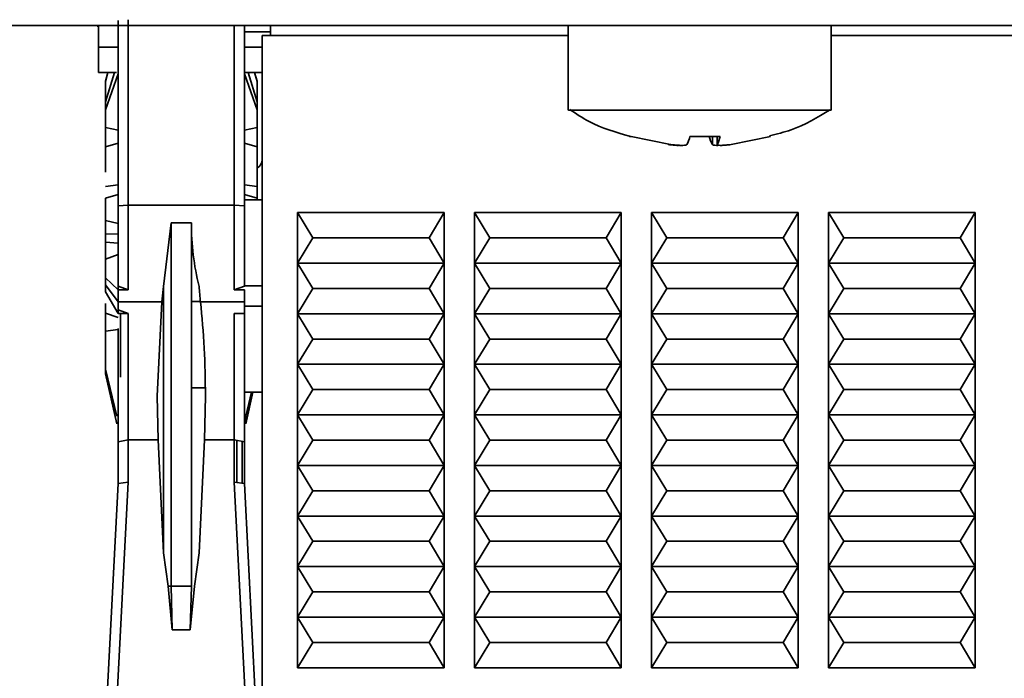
# Model space of a CAD drawing. Header units: millimetres. Extents: x 0 to 420, y 0 to 297.
# Tile 5 of 110: x 126.48 to 136.22, y 95.4 to 101.91. Entities that reach past the tile are written whole.
import ezdxf

# ---------------------------------------------------------------- set-up
doc = ezdxf.new("R2010")
doc.units = ezdxf.units.MM
doc.linetypes.add('CENTERX2', pattern=[20.32, 12.7, -2.54, 2.54, -2.54])

msp = doc.modelspace()

# ---------------------------------------------------------------- linework, layer by layer
at = {"color": 7, "linetype": 'CENTERX2'}
msp.add_line((91.1786, 101.8527), (176.1786, 101.8527), dxfattribs=at)
at = {"color": 7, "linetype": 'Continuous', "lineweight": 35}
for p, q in [((213.2287, 101.8527), (91.6286, 101.8527)), ((127.2556, 101.8414), (127.2556, 101.8527)), ((127.2556, 101.8414), (127.2611, 101.8414)), ((127.2611, 101.8527), (127.2611, 101.6397)), ((127.4536, 101.9022), (127.4536, 100.0695)), ((127.5536, 100.0778), (127.5537, 101.9105)), ((128.6036, 101.8527), (128.6036, 100.0778)), ((128.7036, 101.8527), (128.7036, 100.0695)), ((128.9611, 101.8527), (128.9611, 101.7527)), ((131.9036, 101.8527), (131.9036, 101.0173)), ((134.5036, 101.0173), (134.5036, 101.8527)), ((128.9611, 101.7897), (128.7036, 101.7897)), ((128.8786, 101.7527), (128.8786, 94.9527)), ((128.8786, 101.7527), (131.9036, 101.7527)), ((134.5036, 101.7527), (146.5819, 101.7527)), ((127.2611, 101.3897), (127.4393, 101.3897)), ((127.3286, 101.0983), (127.4178, 101.3897)), ((127.3286, 101.2977), (127.354, 101.3897)), ((127.3531, 101.3897), (127.3286, 101.3012)), ((127.3286, 101.0192), (127.4536, 101.3752)), ((128.7036, 101.3897), (128.8786, 101.3897)), ((128.7036, 101.3752), (128.8286, 101.0192)), ((128.8286, 101.0983), (128.7395, 101.3897)), ((128.8033, 101.3897), (128.8286, 101.2977)), ((128.8286, 101.3012), (128.8042, 101.3897)), ((127.3286, 101.3012), (127.3286, 101.2977)), ((127.3286, 101.0983), (127.3286, 101.2977)), ((128.8286, 101.3012), (128.8286, 101.2977)), ((128.8286, 101.2977), (128.8286, 101.0983)), ((127.3286, 101.0983), (127.3286, 101.0192)), ((128.8286, 101.0983), (128.8286, 101.0192)), ((127.3286, 101.0192), (127.3286, 100.843)), ((128.8286, 101.0192), (128.8286, 100.843)), ((127.3286, 100.843), (127.4536, 100.8166)), ((128.7036, 100.8166), (128.8286, 100.843)), ((128.8286, 100.843), (128.8286, 100.6539)), ((132.5263, 100.7548), (132.5105, 100.7548)), ((132.5263, 100.7548), (132.9162, 100.6753)), ((133.4069, 100.7548), (133.1078, 100.7548)), ((133.3761, 100.7548), (133.3761, 100.6741)), ((133.5144, 100.6753), (133.9043, 100.7548)), ((133.8968, 100.7548), (133.9043, 100.7548)), ((127.4536, 100.6906), (127.3286, 100.6539)), ((128.8286, 100.6539), (128.7036, 100.6906)), ((127.4536, 100.5739), (127.4536, 100.4861)), ((128.8286, 100.6539), (128.8286, 100.2609)), ((127.3286, 100.2609), (127.4536, 100.2784)), ((128.7036, 100.2784), (128.8286, 100.2609)), ((127.4536, 100.1828), (127.3286, 100.1462)), ((128.8286, 100.1462), (128.7036, 100.1828)), ((128.8286, 100.2609), (128.8286, 100.1462)), ((127.5536, 100.0778), (127.4536, 100.0695)), ((127.5536, 100.0778), (127.5536, 99.2392)), ((128.6036, 100.0778), (127.5536, 100.0778)), ((128.6036, 99.2392), (128.6036, 100.0778)), ((128.7036, 100.0695), (128.6036, 100.0778)), ((128.7036, 100.1277), (128.8786, 100.1277)), ((128.8286, 100.1462), (128.8286, 100.1277)), ((128.7036, 100.0695), (128.7036, 99.2765)), ((129.2286, 99.5027), (129.2286, 100.0027)), ((129.3786, 99.7527), (129.2286, 100.0027)), ((129.2286, 100.0027), (130.6786, 100.0027)), ((130.6786, 100.0027), (130.5286, 99.7527)), ((130.6786, 100.0027), (130.6786, 99.5027)), ((131.1286, 99.7527), (130.9786, 100.0027)), ((130.9786, 100.0027), (132.4286, 100.0027)), ((130.9786, 99.5027), (130.9786, 100.0027)), ((132.4286, 100.0027), (132.2786, 99.7527)), ((132.4286, 100.0027), (132.4286, 99.5027)), ((132.8786, 99.7527), (132.7286, 100.0027)), ((132.7286, 100.0027), (134.1786, 100.0027)), ((132.7286, 99.5027), (132.7286, 100.0027)), ((134.1786, 100.0027), (134.0286, 99.7527)), ((134.1786, 100.0027), (134.1786, 99.5027)), ((134.4786, 99.5027), (134.4786, 100.0027)), ((134.6286, 99.7527), (134.4786, 100.0027)), ((134.4786, 100.0027), (135.9286, 100.0027)), ((135.9286, 100.0027), (135.7786, 99.7527)), ((135.9286, 100.0027), (135.9286, 99.5027)), ((127.3286, 99.9236), (127.4536, 99.8966)), ((127.9028, 99.2731), (127.9786, 99.9027)), ((127.9786, 99.9027), (128.1786, 99.9027)), ((127.9787, 96.3103), (127.9786, 99.9027)), ((128.1786, 99.9027), (128.1786, 96.3103)), ((127.3286, 99.7934), (127.3286, 99.7108)), ((127.4536, 99.7881), (127.3286, 99.7934)), ((127.3286, 99.7108), (127.4536, 99.7014)), ((129.2286, 99.5027), (129.3786, 99.7527)), ((130.5286, 99.7527), (129.3786, 99.7527)), ((130.5286, 99.7527), (130.6786, 99.5027)), ((130.9786, 99.5027), (131.1286, 99.7527)), ((132.2786, 99.7527), (131.1286, 99.7527)), ((132.2786, 99.7527), (132.4286, 99.5027)), ((132.7286, 99.5027), (132.8786, 99.7527)), ((134.0286, 99.7527), (132.8786, 99.7527)), ((134.0286, 99.7527), (134.1786, 99.5027)), ((134.4786, 99.5027), (134.6286, 99.7527)), ((135.7786, 99.7527), (134.6286, 99.7527)), ((135.7786, 99.7527), (135.9286, 99.5027)), ((127.3286, 99.5435), (127.4536, 99.5899)), ((127.3286, 99.5435), (127.3286, 99.3594)), ((129.2286, 99.5027), (130.6786, 99.5027)), ((129.3786, 99.2527), (129.2286, 99.5027)), ((129.2286, 99.0027), (129.2286, 99.5027)), ((130.6786, 99.5027), (130.5286, 99.2527)), ((130.6786, 99.5027), (130.6786, 99.0027)), ((130.9786, 99.5027), (132.4286, 99.5027)), ((131.1286, 99.2527), (130.9786, 99.5027)), ((130.9786, 99.0027), (130.9786, 99.5027)), ((132.4286, 99.5027), (132.2786, 99.2527)), ((132.4286, 99.5027), (132.4286, 99.0027)), ((132.7286, 99.5027), (134.1786, 99.5027)), ((132.7286, 99.0027), (132.7286, 99.5027)), ((132.8786, 99.2527), (132.7286, 99.5027)), ((134.1786, 99.5027), (134.0286, 99.2527)), ((134.1786, 99.5027), (134.1786, 99.0027)), ((134.4786, 99.5027), (135.9286, 99.5027)), ((134.6286, 99.2527), (134.4786, 99.5027)), ((134.4786, 99.0027), (134.4786, 99.5027)), ((135.9286, 99.5027), (135.7786, 99.2527)), ((135.9286, 99.5027), (135.9286, 99.0027)), ((127.4536, 99.2392), (127.3286, 99.3594)), ((127.3286, 99.3594), (127.3286, 99.2879)), ((127.3286, 99.2879), (127.4536, 99.1202)), ((127.3286, 99.2879), (127.3286, 99.2192)), ((127.4536, 99.0047), (127.3286, 99.2192)), ((127.4536, 99.2765), (127.5536, 99.2392)), ((127.4536, 99.2765), (127.4536, 99.2392)), ((127.4536, 99.2392), (127.4536, 99.1202)), ((127.5536, 99.2392), (127.4536, 99.2392)), ((127.8881, 99.1202), (127.9028, 99.2731)), ((127.9028, 96.6394), (127.9028, 99.2731)), ((128.6036, 99.2392), (128.7036, 99.2765)), ((128.7036, 99.2392), (128.6036, 99.2392)), ((128.7036, 99.2392), (128.7036, 99.1202)), ((129.2286, 99.0027), (129.3786, 99.2527)), ((129.3786, 99.2527), (130.5286, 99.2527)), ((130.5286, 99.2527), (130.6786, 99.0027)), ((130.9786, 99.0027), (131.1286, 99.2527)), ((131.1286, 99.2527), (132.2786, 99.2527)), ((132.2786, 99.2527), (132.4286, 99.0027)), ((132.7286, 99.0027), (132.8786, 99.2527)), ((132.8786, 99.2527), (134.0286, 99.2527)), ((134.0286, 99.2527), (134.1786, 99.0027)), ((134.4786, 99.0027), (134.6286, 99.2527)), ((134.6286, 99.2527), (135.7786, 99.2527)), ((135.7786, 99.2527), (135.9286, 99.0027)), ((127.3286, 99.1025), (127.3286, 99.008)), ((127.4536, 99.1202), (127.8881, 99.1202)), ((127.4536, 99.1202), (127.4536, 99.0047)), ((127.8399, 98.1888), (127.8881, 99.1202)), ((128.2692, 99.1202), (128.7036, 99.1202)), ((128.7036, 99.0047), (128.7036, 99.1202)), ((127.3286, 99.008), (127.4536, 98.9644)), ((127.4536, 99.0419), (127.5536, 99.0047)), ((127.5536, 99.0047), (127.4536, 99.0047)), ((127.5536, 97.7546), (127.5536, 99.0047)), ((128.6036, 99.0047), (128.6036, 97.7546)), ((128.7036, 99.0047), (128.6036, 99.0047)), ((128.7036, 99.0419), (128.7036, 97.7373)), ((129.2286, 99.0027), (130.6786, 99.0027)), ((129.2286, 98.5027), (129.2286, 99.0027)), ((129.3786, 98.7527), (129.2286, 99.0027)), ((130.6786, 99.0027), (130.5286, 98.7527)), ((130.6786, 99.0027), (130.6786, 98.5027)), ((131.1286, 98.7527), (130.9786, 99.0027)), ((130.9786, 99.0027), (132.4286, 99.0027)), ((130.9786, 98.5027), (130.9786, 99.0027)), ((132.4286, 99.0027), (132.2786, 98.7527)), ((132.4286, 99.0027), (132.4286, 98.5027)), ((132.8786, 98.7527), (132.7286, 99.0027)), ((132.7286, 99.0027), (134.1786, 99.0027)), ((132.7286, 98.5027), (132.7286, 99.0027)), ((134.1786, 99.0027), (134.0286, 98.7527)), ((134.1786, 99.0027), (134.1786, 98.5027)), ((134.4786, 98.5027), (134.4786, 99.0027)), ((134.6286, 98.7527), (134.4786, 99.0027)), ((134.4786, 99.0027), (135.9286, 99.0027)), ((135.9286, 99.0027), (135.7786, 98.7527)), ((135.9286, 99.0027), (135.9286, 98.5027)), ((127.3286, 98.8303), (127.4536, 98.8459)), ((127.3286, 98.8303), (127.3286, 98.4551)), ((129.2286, 98.5027), (129.3786, 98.7527)), ((129.3786, 98.7527), (130.5286, 98.7527)), ((130.5286, 98.7527), (130.6786, 98.5027)), ((130.9786, 98.5027), (131.1286, 98.7527)), ((131.1286, 98.7527), (132.2786, 98.7527)), ((132.2786, 98.7527), (132.4286, 98.5027)), ((132.7286, 98.5027), (132.8786, 98.7527)), ((132.8786, 98.7527), (134.0286, 98.7527)), ((134.0286, 98.7527), (134.1786, 98.5027)), ((134.4786, 98.5027), (134.6286, 98.7527)), ((134.6286, 98.7527), (135.7786, 98.7527)), ((135.7786, 98.7527), (135.9286, 98.5027)), ((127.3286, 98.4551), (127.3286, 98.4083)), ((127.4404, 97.9899), (127.3286, 98.4551)), ((129.2286, 98.0027), (129.2286, 98.5027)), ((129.3786, 98.2527), (129.2286, 98.5027)), ((129.2286, 98.5027), (130.6786, 98.5027)), ((130.6786, 98.5027), (130.5286, 98.2527)), ((130.6786, 98.5027), (130.6786, 98.0027)), ((130.9786, 98.0027), (130.9786, 98.5027)), ((131.1286, 98.2527), (130.9786, 98.5027)), ((130.9786, 98.5027), (132.4286, 98.5027)), ((132.4286, 98.5027), (132.2786, 98.2527)), ((132.4286, 98.5027), (132.4286, 98.0027)), ((132.7286, 98.0027), (132.7286, 98.5027)), ((132.8786, 98.2527), (132.7286, 98.5027)), ((132.7286, 98.5027), (134.1786, 98.5027)), ((134.1786, 98.5027), (134.0286, 98.2527)), ((134.1786, 98.5027), (134.1786, 98.0027)), ((134.4786, 98.0027), (134.4786, 98.5027)), ((134.6286, 98.2527), (134.4786, 98.5027)), ((134.4786, 98.5027), (135.9286, 98.5027)), ((135.9286, 98.5027), (135.7786, 98.2527)), ((135.9286, 98.5027), (135.9286, 98.0027)), ((127.4404, 97.9153), (127.3286, 98.4083)), ((128.7036, 98.2277), (128.8786, 98.2277)), ((128.774, 98.2277), (128.7168, 97.9899)), ((128.7877, 98.2277), (128.7168, 97.9153)), ((129.2286, 98.0027), (129.3786, 98.2527)), ((129.3786, 98.2527), (130.5286, 98.2527)), ((130.5286, 98.2527), (130.6786, 98.0027)), ((130.9786, 98.0027), (131.1286, 98.2527)), ((131.1286, 98.2527), (132.2786, 98.2527)), ((132.2786, 98.2527), (132.4286, 98.0027)), ((132.7286, 98.0027), (132.8786, 98.2527)), ((132.8786, 98.2527), (134.0286, 98.2527)), ((134.0286, 98.2527), (134.1786, 98.0027)), ((134.4786, 98.0027), (134.6286, 98.2527)), ((134.6286, 98.2527), (135.7786, 98.2527)), ((135.7786, 98.2527), (135.9286, 98.0027)), ((127.8399, 98.1888), (127.8501, 97.7546)), ((128.3072, 97.7546), (128.3174, 98.1888)), ((128.7168, 97.9899), (128.7168, 97.9153)), ((129.2286, 97.5027), (129.2286, 98.0027)), ((129.3786, 97.7527), (129.2286, 98.0027)), ((129.2286, 98.0027), (130.6786, 98.0027)), ((130.6786, 98.0027), (130.5286, 97.7527)), ((130.6786, 98.0027), (130.6786, 97.5027)), ((131.1286, 97.7527), (130.9786, 98.0027)), ((130.9786, 98.0027), (132.4286, 98.0027)), ((130.9786, 97.5027), (130.9786, 98.0027)), ((132.4286, 98.0027), (132.2786, 97.7527)), ((132.4286, 98.0027), (132.4286, 97.5027)), ((132.7286, 97.5027), (132.7286, 98.0027)), ((132.8786, 97.7527), (132.7286, 98.0027)), ((132.7286, 98.0027), (134.1786, 98.0027)), ((134.1786, 98.0027), (134.0286, 97.7527)), ((134.1786, 98.0027), (134.1786, 97.5027)), ((134.4786, 97.5027), (134.4786, 98.0027)), ((134.6286, 97.7527), (134.4786, 98.0027)), ((134.4786, 98.0027), (135.9286, 98.0027)), ((135.9286, 98.0027), (135.7786, 97.7527)), ((135.9286, 98.0027), (135.9286, 97.5027)), ((127.4536, 97.7373), (127.5536, 97.7546)), ((127.4536, 97.3229), (127.4536, 97.7373)), ((127.5536, 97.7546), (127.8501, 97.7546)), ((127.5536, 97.3378), (127.5536, 97.7546)), ((127.8501, 97.7546), (127.9028, 96.6394)), ((128.2545, 96.6394), (128.3072, 97.7546)), ((128.6036, 97.7546), (128.3072, 97.7546)), ((128.6036, 97.7546), (128.6036, 97.3378)), ((128.7036, 97.7373), (128.6036, 97.7546)), ((128.6286, 97.7439), (128.6286, 97.334)), ((128.6813, 97.3262), (128.6813, 97.7412)), ((128.7036, 97.3229), (128.7036, 97.7373)), ((129.2286, 97.5027), (129.3786, 97.7527)), ((130.5286, 97.7527), (129.3786, 97.7527)), ((130.5286, 97.7527), (130.6786, 97.5027)), ((130.9786, 97.5027), (131.1286, 97.7527)), ((131.1286, 97.7527), (132.2786, 97.7527)), ((132.2786, 97.7527), (132.4286, 97.5027)), ((132.7286, 97.5027), (132.8786, 97.7527)), ((132.8786, 97.7527), (134.0286, 97.7527)), ((134.0286, 97.7527), (134.1786, 97.5027)), ((134.4786, 97.5027), (134.6286, 97.7527)), ((134.6286, 97.7527), (135.7786, 97.7527)), ((135.7786, 97.7527), (135.9286, 97.5027)), ((127.4536, 97.6034), (127.4536, 97.3323)), ((129.2286, 97.0027), (129.2286, 97.5027)), ((129.3786, 97.2527), (129.2286, 97.5027)), ((130.6786, 97.5027), (129.2286, 97.5027)), ((130.6786, 97.5027), (130.5286, 97.2527)), ((130.6786, 97.5027), (130.6786, 97.0027)), ((131.1286, 97.2527), (130.9786, 97.5027)), ((130.9786, 97.5027), (132.4286, 97.5027)), ((130.9786, 97.0027), (130.9786, 97.5027)), ((132.4286, 97.5027), (132.2786, 97.2527)), ((132.4286, 97.5027), (132.4286, 97.0027)), ((132.8786, 97.2527), (132.7286, 97.5027)), ((132.7286, 97.5027), (134.1786, 97.5027)), ((132.7286, 97.0027), (132.7286, 97.5027)), ((134.1786, 97.5027), (134.0286, 97.2527)), ((134.1786, 97.5027), (134.1786, 97.0027)), ((134.6286, 97.2527), (134.4786, 97.5027)), ((134.4786, 97.5027), (135.9286, 97.5027)), ((134.4786, 97.0027), (134.4786, 97.5027)), ((135.9286, 97.5027), (135.7786, 97.2527)), ((135.9286, 97.5027), (135.9286, 97.0027)), ((127.3286, 94.8608), (127.4536, 97.3229)), ((127.4286, 94.8757), (127.5536, 97.3378)), ((127.5536, 97.3378), (127.4536, 97.3229)), ((128.6036, 97.3378), (128.7286, 94.8757)), ((128.6036, 97.3378), (128.7037, 97.3229)), ((128.7036, 97.3229), (128.8286, 94.8608)), ((129.2286, 97.0027), (129.3786, 97.2527)), ((130.5286, 97.2527), (129.3786, 97.2527)), ((130.5286, 97.2527), (130.6786, 97.0027)), ((130.9786, 97.0027), (131.1286, 97.2527)), ((131.1286, 97.2527), (132.2786, 97.2527)), ((132.2786, 97.2527), (132.4286, 97.0027)), ((132.7286, 97.0027), (132.8786, 97.2527)), ((132.8786, 97.2527), (134.0286, 97.2527)), ((134.0286, 97.2527), (134.1786, 97.0027)), ((134.4786, 97.0027), (134.6286, 97.2527)), ((134.6286, 97.2527), (135.7786, 97.2527)), ((135.7786, 97.2527), (135.9286, 97.0027)), ((129.2286, 96.5027), (129.2286, 97.0027)), ((129.3786, 96.7527), (129.2286, 97.0027)), ((130.6786, 97.0027), (129.2286, 97.0027)), ((130.6786, 97.0027), (130.5286, 96.7527)), ((130.6786, 97.0027), (130.6786, 96.5027)), ((130.9786, 96.5027), (130.9786, 97.0027)), ((131.1286, 96.7527), (130.9786, 97.0027)), ((130.9786, 97.0027), (132.4286, 97.0027)), ((132.4286, 97.0027), (132.2786, 96.7527)), ((132.4286, 97.0027), (132.4286, 96.5027)), ((132.8786, 96.7527), (132.7286, 97.0027)), ((132.7286, 97.0027), (134.1786, 97.0027)), ((132.7286, 96.5027), (132.7286, 97.0027)), ((134.1786, 97.0027), (134.0286, 96.7527)), ((134.1786, 97.0027), (134.1786, 96.5027)), ((134.6286, 96.7527), (134.4786, 97.0027)), ((134.4786, 97.0027), (135.9286, 97.0027)), ((134.4786, 96.5027), (134.4786, 97.0027)), ((135.9286, 97.0027), (135.7786, 96.7527)), ((135.9286, 97.0027), (135.9286, 96.5027)), ((129.2286, 96.5027), (129.3786, 96.7527)), ((130.5286, 96.7527), (129.3786, 96.7527)), ((130.5286, 96.7527), (130.6786, 96.5027)), ((130.9786, 96.5027), (131.1286, 96.7527)), ((131.1286, 96.7527), (132.2786, 96.7527)), ((132.2786, 96.7527), (132.4286, 96.5027)), ((132.7286, 96.5027), (132.8786, 96.7527)), ((132.8786, 96.7527), (134.0286, 96.7527)), ((134.0286, 96.7527), (134.1786, 96.5027)), ((134.4786, 96.5027), (134.6286, 96.7527)), ((134.6286, 96.7527), (135.7786, 96.7527)), ((135.7786, 96.7527), (135.9286, 96.5027)), ((127.9028, 96.6394), (127.9484, 96.3103)), ((128.2089, 96.3103), (128.2545, 96.6394)), ((129.2286, 96.0027), (129.2286, 96.5027)), ((129.3786, 96.2527), (129.2286, 96.5027)), ((130.6786, 96.5027), (129.2286, 96.5027)), ((130.6786, 96.5027), (130.5286, 96.2527)), ((130.6786, 96.5027), (130.6786, 96.0027)), ((130.9786, 96.0027), (130.9786, 96.5027)), ((131.1286, 96.2527), (130.9786, 96.5027)), ((130.9786, 96.5027), (132.4286, 96.5027)), ((132.4286, 96.5027), (132.2786, 96.2527)), ((132.4286, 96.5027), (132.4286, 96.0027)), ((132.7286, 96.0027), (132.7286, 96.5027)), ((132.8786, 96.2527), (132.7286, 96.5027)), ((132.7286, 96.5027), (134.1786, 96.5027)), ((134.1786, 96.5027), (134.0286, 96.2527)), ((134.1786, 96.5027), (134.1786, 96.0027)), ((135.9286, 96.5027), (134.4786, 96.5027)), ((134.4786, 96.0027), (134.4786, 96.5027)), ((134.6286, 96.2527), (134.4786, 96.5027)), ((135.9286, 96.5027), (135.7786, 96.2527)), ((135.9286, 96.5027), (135.9286, 96.0027)), ((127.9484, 96.3103), (127.9893, 95.8762)), ((127.9484, 96.3103), (127.9787, 96.3103)), ((127.9893, 95.8762), (127.9787, 96.3103)), ((128.1786, 96.3103), (127.9787, 96.3103)), ((128.1679, 95.8762), (128.2089, 96.3103)), ((128.1679, 95.8762), (128.1786, 96.3103)), ((129.2286, 96.0027), (129.3786, 96.2527)), ((130.5286, 96.2527), (129.3786, 96.2527)), ((130.5286, 96.2527), (130.6786, 96.0027)), ((130.9786, 96.0027), (131.1286, 96.2527)), ((131.1286, 96.2527), (132.2786, 96.2527)), ((132.2786, 96.2527), (132.4286, 96.0027)), ((132.7286, 96.0027), (132.8786, 96.2527)), ((132.8786, 96.2527), (134.0286, 96.2527)), ((134.0286, 96.2527), (134.1786, 96.0027)), ((134.4786, 96.0027), (134.6286, 96.2527)), ((135.7786, 96.2527), (134.6286, 96.2527)), ((135.7786, 96.2527), (135.9286, 96.0027)), ((130.6786, 96.0027), (129.2286, 96.0027)), ((129.2286, 95.5027), (129.2286, 96.0027)), ((129.3786, 95.7527), (129.2286, 96.0027)), ((130.6786, 96.0027), (130.5286, 95.7527)), ((130.6786, 96.0027), (130.6786, 95.5027)), ((131.1286, 95.7527), (130.9786, 96.0027)), ((130.9786, 96.0027), (132.4286, 96.0027)), ((130.9786, 95.5027), (130.9786, 96.0027)), ((132.4286, 96.0027), (132.2786, 95.7527)), ((132.4286, 96.0027), (132.4286, 95.5027)), ((132.8786, 95.7527), (132.7286, 96.0027)), ((134.1786, 96.0027), (132.7286, 96.0027)), ((132.7286, 95.5027), (132.7286, 96.0027)), ((134.1786, 96.0027), (134.0286, 95.7527)), ((134.1786, 96.0027), (134.1786, 95.5027)), ((134.4786, 95.5027), (134.4786, 96.0027)), ((134.6286, 95.7527), (134.4786, 96.0027)), ((135.9286, 96.0027), (134.4786, 96.0027)), ((135.9286, 96.0027), (135.7786, 95.7527)), ((135.9286, 96.0027), (135.9286, 95.5027)), ((127.9893, 95.8762), (128.1679, 95.8762)), ((129.2286, 95.5027), (129.3786, 95.7527)), ((129.3786, 95.7527), (130.5286, 95.7527)), ((130.5286, 95.7527), (130.6786, 95.5027)), ((130.9786, 95.5027), (131.1286, 95.7527)), ((131.1286, 95.7527), (132.2786, 95.7527)), ((132.2786, 95.7527), (132.4286, 95.5027)), ((132.7286, 95.5027), (132.8786, 95.7527)), ((132.8786, 95.7527), (134.0286, 95.7527)), ((134.0286, 95.7527), (134.1786, 95.5027)), ((134.4786, 95.5027), (134.6286, 95.7527)), ((134.6286, 95.7527), (135.7786, 95.7527)), ((135.7786, 95.7527), (135.9286, 95.5027)), ((130.6786, 95.5027), (129.2286, 95.5027)), ((132.4286, 95.5027), (130.9786, 95.5027)), ((134.1786, 95.5027), (132.7286, 95.5027)), ((135.9286, 95.5027), (134.4786, 95.5027))]:
    msp.add_line(p, q, dxfattribs=at)
at = {"color": 8, "linetype": 'Continuous', "lineweight": 35}
for p, q in [((127.2611, 101.6397), (127.4536, 101.6397)), ((128.7036, 101.6397), (128.8786, 101.6397)), ((133.3299, 100.6753), (133.3299, 100.7548)), ((133.3765, 100.7548), (133.3765, 100.6753)), ((128.7036, 99.2777), (128.8786, 99.2777)), ((128.1786, 99.1238), (128.2688, 99.1238)), ((128.7036, 99.0777), (128.8786, 99.0777)), ((128.317, 98.2716), (128.1786, 98.2716))]:
    msp.add_line(p, q, dxfattribs=at)
at = {"color": 7, "linetype": 'Continuous', "lineweight": 35}
for centre, radius, start, end in [((132.811, 100.8228), 0.3046, 331.03191, 347.09575), ((133.5966, 100.8229), 0.3048, 192.91098, 208.96137), ((133.1096, 100.823), 0.3051, 331.04491, 347.08275), ((128.7786, 100.5277), 0.1, 300, 0)]:
    msp.add_arc(centre, radius, start, end, dxfattribs=at)
for centre, major_axis, ratio, start_param, end_param in [((129.8284, 99.9027), (0, 2.1), 0.785587, 1.570796, 1.875274), ((128.7913, 99.9027), (0, 2.1), 0.267949, 1.875274, 1.952596), ((127.6475, 98.1888), (0, 2.5), 0.267949, 4.712389, 5.094189)]:
    msp.add_ellipse(centre, major_axis=major_axis, ratio=ratio, start_param=start_param, end_param=end_param, dxfattribs=at)
for points, knots in [([(127.2611, 101.6397), (127.2611, 101.6069), (127.2611, 101.5414), (127.2611, 101.4587), (127.2611, 101.4009), (127.2611, 101.3934), (127.2611, 101.3897)], [0, 0, 0, 0, 0.25, 0.5, 0.75, 1, 1, 1, 1]), ([(134.4962, 101.0173), (134.4986, 101.0173), (134.5222, 101.0173), (134.4269, 101.0173), (134.2083, 101.0173), (133.8618, 101.0173), (133.4451, 101.0173), (132.9999, 101.0173), (132.5788, 101.0173), (132.2247, 101.0173), (131.9936, 101.0173), (131.8896, 101.0173), (131.9118, 101.0173), (131.9155, 101.0173)], [0, 0, 0, 0, 0.012356, 0.119691, 0.227026, 0.334361, 0.441697, 0.549031, 0.656367, 0.763702, 0.871038, 0.978373, 1, 1, 1, 1]), ([(131.9191, 101.0231), (131.9819, 100.981), (132.1634, 100.8595), (132.374, 100.7981), (132.5117, 100.758)], [0, 0, 0, 0, 0.346332, 1, 1, 1, 1]), ([(133.8944, 100.7635), (133.9663, 100.7805), (134.1799, 100.8312), (134.3692, 100.9446), (134.4948, 101.0199)], [0, 0, 0, 0, 0.336485, 1, 1, 1, 1]), ([(127.3286, 100.843), (127.3286, 100.8274), (127.3286, 100.7963), (127.3286, 100.7435), (127.3286, 100.6929), (127.3286, 100.6669), (127.3286, 100.6539)], [0, 0, 0, 0, 0.25, 0.5, 0.75, 1, 1, 1, 1]), ([(132.8929, 100.6753), (132.9093, 100.6735), (132.9423, 100.6699), (132.9829, 100.6675), (132.9997, 100.668), (133.007, 100.6683)], [0, 0, 0, 0, 0.360546, 0.721186, 1, 1, 1, 1]), ([(133.0774, 100.6753), (133.0745, 100.6735), (133.0687, 100.6698), (133.0397, 100.6675), (132.9997, 100.6679), (132.9562, 100.6708), (132.9279, 100.674), (132.9162, 100.6753)], [0, 0, 0, 0, 0.213496, 0.427067, 0.638968, 0.850106, 1, 1, 1, 1]), ([(133.3299, 100.6753), (133.3328, 100.6735), (133.3388, 100.6699), (133.3648, 100.6675), (133.3895, 100.668), (133.4003, 100.6683)], [0, 0, 0, 0, 0.360522, 0.721167, 1, 1, 1, 1]), ([(133.5144, 100.6753), (133.4979, 100.6735), (133.4648, 100.6698), (133.4221, 100.6675), (133.3913, 100.6679), (133.3762, 100.6708), (133.3764, 100.674), (133.3765, 100.6753)], [0, 0, 0, 0, 0.2135111, 0.4270783, 0.6389669, 0.8501147, 1, 1, 1, 1]), ([(127.3286, 100.6539), (127.3286, 100.5974), (127.3286, 100.5217), (127.3286, 100.4255), (127.3286, 100.4012)], [0, 0, 0, 0, 0.747285, 1, 1, 1, 1]), ([(127.3286, 100.1462), (127.3286, 100.1309), (127.3286, 100.1002), (127.3286, 100.0404), (127.3286, 99.9782), (127.3286, 99.9418), (127.3286, 99.9236)], [0, 0, 0, 0, 0.25, 0.5, 0.75, 1, 1, 1, 1]), ([(127.4536, 100.0695), (127.4536, 99.9349), (127.4536, 99.6659), (127.4536, 99.4063), (127.4536, 99.2765)], [0, 0, 0, 0, 0.5, 1, 1, 1, 1]), ([(127.3286, 99.9236), (127.3286, 99.9032), (127.3286, 99.8625), (127.3286, 99.8165), (127.3286, 99.7934)], [0, 0, 0, 0, 0.5, 1, 1, 1, 1]), ([(127.3286, 99.7108), (127.3286, 99.6935), (127.3286, 99.659), (127.3286, 99.6094), (127.3286, 99.5675), (127.3286, 99.5515), (127.3286, 99.5435)], [0, 0, 0, 0, 0.25, 0.5, 0.75, 1, 1, 1, 1]), ([(127.3286, 99.008), (127.3286, 98.9981), (127.3286, 98.9783), (127.3286, 98.9326), (127.3286, 98.8811), (127.3286, 98.8472), (127.3286, 98.8303)], [0, 0, 0, 0, 0.250001, 0.5, 0.75, 1, 1, 1, 1]), ([(127.4536, 98.8569), (127.4536, 98.704), (127.4536, 98.3369), (127.4536, 97.9582), (127.4536, 97.7373)], [0, 0, 0, 0, 0.41641, 1, 1, 1, 1])]:
    msp.add_open_spline(points, degree=3, knots=knots, dxfattribs=at)
at = {"color": 8, "linetype": 'Continuous', "lineweight": 35}
msp.add_open_spline([(127.4786, 99.0047), (127.4786, 98.9604), (127.4786, 98.8473), (127.4787, 98.6769), (127.4787, 98.5035), (127.4787, 98.4179), (127.4787, 98.3751)], degree=3, knots=[0, 0, 0, 0, 0.176575, 0.45105, 0.725525, 1, 1, 1, 1], dxfattribs=at)

doc.saveas('drawing.dxf')
